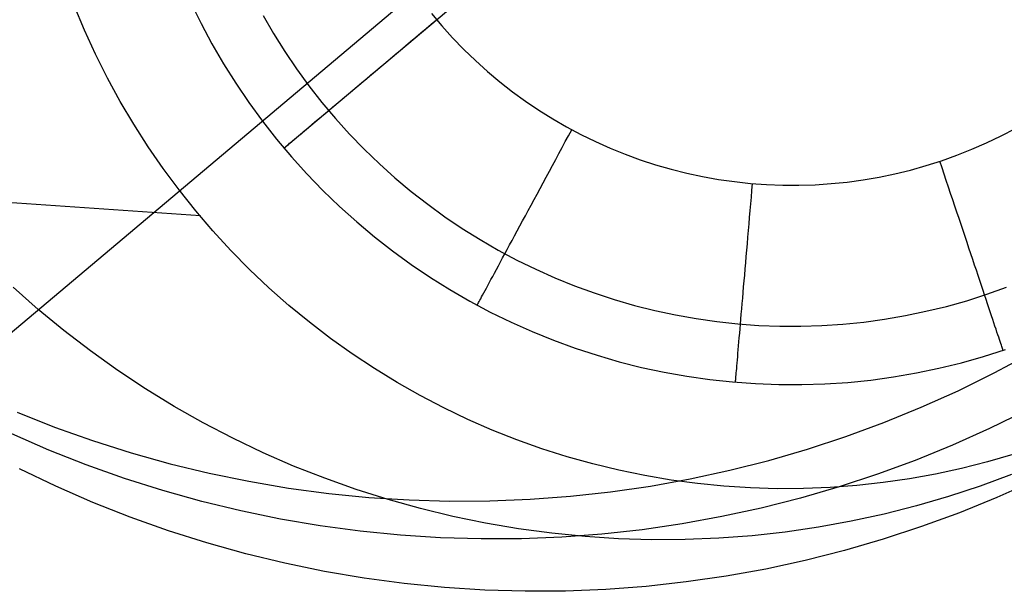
# Model space of a CAD drawing. Header units: millimetres. Extents: x -505 to -17, y -1389 to -929.
# Tile 24 of 41: x -96 to -81, y -1336 to -1327. Entities that reach past the tile are written whole.
import ezdxf

# ---------------------------------------------------------------- set-up
doc = ezdxf.new("R2010")
doc.units = ezdxf.units.MM
doc.layers.add('Herman dining chair wood', color=7, linetype='Continuous', true_color=0x000000)

msp = doc.modelspace()

# ---------------------------------------------------------------- linework, layer by layer
at = {"layer": 'Herman dining chair wood'}
for p, q in [((-72.077, -1312.25, 637.705), (-96.571, -1332.869, 637.705)), ((-91.572, -1329.338, 204.649), (-76.271, -1316.458, 204.649)), ((-92.971, -1327.151, 204.649), (-92.818, -1327.463, 204.649)), ((-92.971, -1327.151, 203.649), (-92.818, -1327.463, 203.649)), ((-94.574, -1327.562, 204.649), (-94.728, -1327.193, 204.649)), ((-89.354, -1327.312, 200.649), (-89.198, -1327.498, 200.649)), ((-92.818, -1327.463, 204.649), (-92.655, -1327.769, 204.649)), ((-92.818, -1327.463, 203.649), (-92.655, -1327.769, 203.649)), ((-91.887, -1327.341, 201.528), (-91.728, -1327.614, 201.528)), ((-89.433, -1327.538, 200.656), (-89.355, -1327.472, 200.651)), ((-89.355, -1327.472, 200.651), (-89.277, -1327.406, 200.649)), ((-94.407, -1327.926, 204.649), (-94.574, -1327.562, 204.649)), ((-91.728, -1327.614, 201.528), (-91.56, -1327.883, 201.528)), ((-89.589, -1327.669, 200.677), (-89.511, -1327.603, 200.665)), ((-89.511, -1327.603, 200.665), (-89.433, -1327.538, 200.656)), ((-89.198, -1327.498, 200.649), (-89.035, -1327.678, 200.649)), ((-92.655, -1327.769, 204.649), (-92.48, -1328.069, 204.649)), ((-92.655, -1327.769, 203.649), (-92.48, -1328.069, 203.649)), ((-89.744, -1327.799, 200.712), (-89.667, -1327.734, 200.693)), ((-89.667, -1327.734, 200.693), (-89.589, -1327.669, 200.677)), ((-89.035, -1327.678, 200.649), (-88.866, -1327.853, 200.649)), ((-91.56, -1327.883, 201.528), (-91.382, -1328.145, 201.528)), ((-89.896, -1327.927, 200.761), (-89.82, -1327.863, 200.735)), ((-89.82, -1327.863, 200.735), (-89.744, -1327.799, 200.712)), ((-88.866, -1327.853, 200.649), (-88.691, -1328.021, 200.649)), ((-94.227, -1328.284, 204.649), (-94.407, -1327.926, 204.649)), ((-90.119, -1328.114, 200.859), (-90.045, -1328.053, 200.823)), ((-90.045, -1328.053, 200.823), (-89.971, -1327.99, 200.79)), ((-89.971, -1327.99, 200.79), (-89.896, -1327.927, 200.761)), ((-88.691, -1328.021, 200.649), (-88.51, -1328.184, 200.649)), ((-92.48, -1328.069, 204.649), (-92.296, -1328.363, 204.649)), ((-92.48, -1328.069, 203.649), (-92.296, -1328.363, 203.649)), ((-91.382, -1328.145, 201.528), (-91.196, -1328.4, 201.528)), ((-90.262, -1328.235, 200.94), (-90.191, -1328.175, 200.898)), ((-90.191, -1328.175, 200.898), (-90.119, -1328.114, 200.859)), ((-88.51, -1328.184, 200.649), (-88.324, -1328.34, 200.649)), ((-94.035, -1328.635, 204.649), (-94.227, -1328.284, 204.649)), ((-90.469, -1328.41, 201.086), (-90.401, -1328.353, 201.034)), ((-90.401, -1328.353, 201.034), (-90.332, -1328.295, 200.986)), ((-90.332, -1328.295, 200.986), (-90.262, -1328.235, 200.94)), ((-88.324, -1328.34, 200.649), (-88.132, -1328.489, 200.649)), ((-92.296, -1328.363, 204.649), (-92.101, -1328.65, 204.649)), ((-92.296, -1328.363, 203.649), (-92.101, -1328.65, 203.649)), ((-91.196, -1328.4, 201.528), (-91.001, -1328.65, 201.528)), ((-90.6, -1328.52, 201.199), (-90.535, -1328.465, 201.141)), ((-90.535, -1328.465, 201.141), (-90.469, -1328.41, 201.086)), ((-88.132, -1328.489, 200.649), (-87.936, -1328.632, 200.649)), ((-93.831, -1328.98, 204.649), (-94.035, -1328.635, 204.649)), ((-92.101, -1328.65, 204.649), (-91.896, -1328.931, 204.649)), ((-92.101, -1328.65, 203.649), (-91.896, -1328.931, 203.649)), ((-91.001, -1328.65, 201.528), (-90.797, -1328.892, 201.528)), ((-90.785, -1328.675, 201.388), (-90.725, -1328.625, 201.322)), ((-90.725, -1328.625, 201.322), (-90.663, -1328.573, 201.259)), ((-90.663, -1328.573, 201.259), (-90.6, -1328.52, 201.199)), ((-87.936, -1328.632, 200.649), (-87.734, -1328.768, 200.649)), ((-90.954, -1328.818, 201.602), (-90.899, -1328.772, 201.528)), ((-90.899, -1328.772, 201.528), (-90.843, -1328.724, 201.457)), ((-90.843, -1328.724, 201.457), (-90.785, -1328.675, 201.388)), ((-87.734, -1328.768, 200.649), (-87.528, -1328.897, 200.649)), ((-91.896, -1328.931, 204.649), (-91.682, -1329.204, 204.649)), ((-91.896, -1328.931, 203.649), (-91.682, -1329.204, 203.649)), ((-91.152, -1328.984, 201.919), (-91.105, -1328.945, 201.837)), ((-91.105, -1328.945, 201.837), (-91.057, -1328.904, 201.756)), ((-91.057, -1328.904, 201.756), (-91.006, -1328.862, 201.678)), ((-91.006, -1328.862, 201.678), (-90.954, -1328.818, 201.602)), ((-90.797, -1328.892, 201.528), (-90.584, -1329.127, 201.528)), ((-87.528, -1328.897, 200.649), (-87.318, -1329.018, 200.649)), ((-93.616, -1329.317, 204.649), (-93.831, -1328.98, 204.649)), ((-91.314, -1329.121, 202.269), (-91.277, -1329.09, 202.179)), ((-91.277, -1329.09, 202.179), (-91.238, -1329.056, 202.091)), ((-91.238, -1329.056, 202.091), (-91.196, -1329.021, 202.004)), ((-91.196, -1329.021, 202.004), (-91.152, -1328.984, 201.919)), ((-87.318, -1329.018, 200.649), (-87.103, -1329.133, 200.649)), ((-87.29, -1329.151, 200.651), (-87.241, -1329.061, 200.649)), ((-80.78, -1329.153, 200.649), (-80.565, -1329.041, 200.649)), ((-91.682, -1329.204, 204.649), (-91.459, -1329.469, 204.649)), ((-91.682, -1329.204, 203.649), (-91.459, -1329.469, 203.649)), ((-91.487, -1329.266, 202.84), (-91.464, -1329.247, 202.742)), ((-91.464, -1329.247, 202.742), (-91.439, -1329.226, 202.645)), ((-91.439, -1329.226, 202.645), (-91.412, -1329.203, 202.549)), ((-91.412, -1329.203, 202.549), (-91.382, -1329.178, 202.454)), ((-91.382, -1329.178, 202.454), (-91.349, -1329.15, 202.361)), ((-91.349, -1329.15, 202.361), (-91.314, -1329.121, 202.269)), ((-90.584, -1329.127, 201.528), (-90.364, -1329.354, 201.528)), ((-87.387, -1329.331, 200.665), (-87.338, -1329.241, 200.656)), ((-87.338, -1329.241, 200.656), (-87.29, -1329.151, 200.651)), ((-87.103, -1329.133, 200.649), (-86.885, -1329.239, 200.649)), ((-86.885, -1329.239, 200.649), (-86.663, -1329.338, 200.649)), ((-80.999, -1329.259, 200.649), (-80.78, -1329.153, 200.649)), ((-93.388, -1329.646, 204.649), (-93.616, -1329.317, 204.649)), ((-91.572, -1329.338, 203.649), (-91.57, -1329.337, 203.547)), ((-91.572, -1329.338, 203.649), (-91.572, -1329.338, 204.649)), ((-91.57, -1329.337, 203.547), (-91.566, -1329.333, 203.445)), ((-91.566, -1329.333, 203.445), (-91.56, -1329.328, 203.343)), ((-91.56, -1329.328, 203.343), (-91.55, -1329.32, 203.241)), ((-91.55, -1329.32, 203.241), (-91.538, -1329.31, 203.14)), ((-91.538, -1329.31, 203.14), (-91.524, -1329.297, 203.039)), ((-91.524, -1329.297, 203.039), (-91.506, -1329.283, 202.939)), ((-91.506, -1329.283, 202.939), (-91.487, -1329.266, 202.84)), ((-90.364, -1329.354, 201.528), (-90.136, -1329.574, 201.528)), ((-87.435, -1329.42, 200.677), (-87.387, -1329.331, 200.665)), ((-86.663, -1329.338, 200.649), (-86.438, -1329.43, 200.649)), ((-81.447, -1329.446, 200.649), (-81.222, -1329.356, 200.649)), ((-81.222, -1329.356, 200.649), (-80.999, -1329.259, 200.649)), ((-91.459, -1329.469, 204.649), (-91.226, -1329.727, 204.649)), ((-91.459, -1329.469, 203.649), (-91.226, -1329.727, 203.649)), ((-87.531, -1329.598, 200.712), (-87.483, -1329.509, 200.693)), ((-87.483, -1329.509, 200.693), (-87.435, -1329.42, 200.677)), ((-86.438, -1329.43, 200.649), (-86.21, -1329.513, 200.649)), ((-86.21, -1329.513, 200.649), (-85.979, -1329.589, 200.649)), ((-81.908, -1329.602, 200.649), (-81.676, -1329.528, 200.649)), ((-81.668, -1329.634, 200.651), (-81.701, -1329.537, 200.649)), ((-81.676, -1329.528, 200.649), (-81.447, -1329.446, 200.649)), ((-93.15, -1329.967, 204.649), (-93.388, -1329.646, 204.649)), ((-90.136, -1329.574, 201.528), (-89.901, -1329.786, 201.528)), ((-87.625, -1329.773, 200.761), (-87.578, -1329.686, 200.735)), ((-87.578, -1329.686, 200.735), (-87.531, -1329.598, 200.712)), ((-85.979, -1329.589, 200.649), (-85.745, -1329.656, 200.649)), ((-85.745, -1329.656, 200.649), (-85.51, -1329.715, 200.649)), ((-82.377, -1329.725, 200.649), (-82.141, -1329.668, 200.649)), ((-82.141, -1329.668, 200.649), (-81.908, -1329.602, 200.649)), ((-81.636, -1329.731, 200.656), (-81.668, -1329.634, 200.651)), ((-92.83, -1330.359, 204.649), (-101.121, -1329.78, 535.949)), ((-91.226, -1329.727, 204.649), (-90.985, -1329.976, 204.649)), ((-91.226, -1329.727, 203.649), (-90.985, -1329.976, 203.649)), ((-89.901, -1329.786, 201.528), (-89.658, -1329.989, 201.528)), ((-87.672, -1329.86, 200.79), (-87.625, -1329.773, 200.761)), ((-85.51, -1329.715, 200.649), (-85.272, -1329.766, 200.649)), ((-85.272, -1329.766, 200.649), (-85.033, -1329.809, 200.649)), ((-85.033, -1329.809, 200.649), (-84.792, -1329.843, 200.649)), ((-84.792, -1329.843, 200.649), (-84.551, -1329.869, 200.649)), ((-83.096, -1329.849, 200.649), (-82.855, -1329.816, 200.649)), ((-82.855, -1329.816, 200.649), (-82.615, -1329.775, 200.649)), ((-82.615, -1329.775, 200.649), (-82.377, -1329.725, 200.649)), ((-81.604, -1329.827, 200.665), (-81.636, -1329.731, 200.656)), ((-81.571, -1329.924, 200.677), (-81.604, -1329.827, 200.665)), ((-92.9, -1330.28, 204.649), (-93.15, -1329.967, 204.649)), ((-90.985, -1329.976, 204.649), (-90.735, -1330.217, 204.649)), ((-90.985, -1329.976, 203.649), (-90.735, -1330.217, 203.649)), ((-89.658, -1329.989, 201.528), (-89.409, -1330.184, 201.528)), ((-87.763, -1330.029, 200.859), (-87.718, -1329.945, 200.823)), ((-87.718, -1329.945, 200.823), (-87.672, -1329.86, 200.79)), ((-84.551, -1329.869, 200.649), (-84.308, -1329.887, 200.649)), ((-84.538, -1330.076, 200.656), (-84.529, -1329.974, 200.651)), ((-84.529, -1329.974, 200.651), (-84.52, -1329.872, 200.649)), ((-84.308, -1329.887, 200.649), (-84.066, -1329.896, 200.649)), ((-84.066, -1329.896, 200.649), (-83.823, -1329.897, 200.649)), ((-83.823, -1329.897, 200.649), (-83.58, -1329.889, 200.649)), ((-83.58, -1329.889, 200.649), (-83.337, -1329.873, 200.649)), ((-83.337, -1329.873, 200.649), (-83.096, -1329.849, 200.649)), ((-81.539, -1330.02, 200.693), (-81.571, -1329.924, 200.677)), ((-87.852, -1330.195, 200.94), (-87.808, -1330.113, 200.898)), ((-87.808, -1330.113, 200.898), (-87.763, -1330.029, 200.859)), ((-84.547, -1330.178, 200.665), (-84.538, -1330.076, 200.656)), ((-81.507, -1330.115, 200.712), (-81.539, -1330.02, 200.693)), ((-81.476, -1330.21, 200.735), (-81.507, -1330.115, 200.712)), ((-92.64, -1330.584, 204.649), (-92.9, -1330.28, 204.649)), ((-90.735, -1330.217, 204.649), (-90.477, -1330.449, 204.649)), ((-90.735, -1330.217, 203.649), (-90.477, -1330.449, 203.649)), ((-89.409, -1330.184, 201.528), (-89.152, -1330.37, 201.528)), ((-87.939, -1330.355, 201.034), (-87.896, -1330.276, 200.986)), ((-87.896, -1330.276, 200.986), (-87.852, -1330.195, 200.94)), ((-84.564, -1330.38, 200.693), (-84.555, -1330.279, 200.677)), ((-84.555, -1330.279, 200.677), (-84.547, -1330.178, 200.665)), ((-81.444, -1330.304, 200.761), (-81.476, -1330.21, 200.735)), ((-89.152, -1330.37, 201.528), (-88.89, -1330.547, 201.528)), ((-88.022, -1330.509, 201.141), (-87.981, -1330.433, 201.086)), ((-87.981, -1330.433, 201.086), (-87.939, -1330.355, 201.034)), ((-84.573, -1330.48, 200.712), (-84.564, -1330.38, 200.693)), ((-81.413, -1330.397, 200.79), (-81.444, -1330.304, 200.761)), ((-81.382, -1330.489, 200.823), (-81.413, -1330.397, 200.79)), ((-90.477, -1330.449, 204.649), (-90.21, -1330.672, 204.649)), ((-90.477, -1330.449, 203.649), (-90.21, -1330.672, 203.649)), ((-88.89, -1330.547, 201.528), (-88.621, -1330.715, 201.528)), ((-88.101, -1330.656, 201.259), (-88.062, -1330.584, 201.198)), ((-88.062, -1330.584, 201.198), (-88.022, -1330.509, 201.141)), ((-84.59, -1330.679, 200.761), (-84.581, -1330.58, 200.735)), ((-84.581, -1330.58, 200.735), (-84.573, -1330.48, 200.712)), ((-81.352, -1330.58, 200.859), (-81.382, -1330.489, 200.823)), ((-81.322, -1330.67, 200.898), (-81.352, -1330.58, 200.859)), ((-92.369, -1330.879, 204.649), (-92.64, -1330.584, 204.649)), ((-90.21, -1330.672, 204.649), (-89.937, -1330.886, 204.649)), ((-90.21, -1330.672, 203.649), (-89.937, -1330.886, 203.649)), ((-88.621, -1330.715, 201.528), (-88.347, -1330.873, 201.528)), ((-88.176, -1330.796, 201.388), (-88.139, -1330.727, 201.322)), ((-88.139, -1330.727, 201.322), (-88.101, -1330.656, 201.259)), ((-84.598, -1330.777, 200.79), (-84.59, -1330.679, 200.761)), ((-81.292, -1330.758, 200.94), (-81.322, -1330.67, 200.898)), ((-92.088, -1331.164, 204.649), (-92.369, -1330.879, 204.649)), ((-88.347, -1330.873, 201.528), (-88.068, -1331.022, 201.528)), ((-88.247, -1330.928, 201.528), (-88.212, -1330.863, 201.457)), ((-88.212, -1330.863, 201.457), (-88.176, -1330.796, 201.388)), ((-84.615, -1330.969, 200.859), (-84.606, -1330.873, 200.823)), ((-84.606, -1330.873, 200.823), (-84.598, -1330.777, 200.79)), ((-81.263, -1330.845, 200.986), (-81.292, -1330.758, 200.94)), ((-81.235, -1330.931, 201.034), (-81.263, -1330.845, 200.986)), ((-89.937, -1330.886, 204.649), (-89.656, -1331.09, 204.649)), ((-89.937, -1330.886, 203.649), (-89.656, -1331.09, 203.649)), ((-88.314, -1331.051, 201.678), (-88.281, -1330.991, 201.602)), ((-88.281, -1330.991, 201.602), (-88.247, -1330.928, 201.528)), ((-88.068, -1331.022, 201.528), (-87.783, -1331.161, 201.528)), ((-84.623, -1331.063, 200.898), (-84.615, -1330.969, 200.859)), ((-81.207, -1331.015, 201.086), (-81.235, -1330.931, 201.034)), ((-81.179, -1331.097, 201.141), (-81.207, -1331.015, 201.086)), ((-91.797, -1331.44, 204.649), (-92.088, -1331.164, 204.649)), ((-89.656, -1331.09, 204.649), (-89.368, -1331.284, 204.649)), ((-89.656, -1331.09, 203.649), (-89.368, -1331.284, 203.649)), ((-88.404, -1331.218, 201.919), (-88.375, -1331.165, 201.837)), ((-88.375, -1331.165, 201.837), (-88.345, -1331.109, 201.756)), ((-88.345, -1331.109, 201.756), (-88.314, -1331.051, 201.678)), ((-87.783, -1331.161, 201.528), (-87.494, -1331.29, 201.528)), ((-84.638, -1331.248, 200.986), (-84.631, -1331.156, 200.94)), ((-84.631, -1331.156, 200.94), (-84.623, -1331.063, 200.898)), ((-81.152, -1331.177, 201.198), (-81.179, -1331.097, 201.141)), ((-89.368, -1331.284, 204.649), (-89.074, -1331.468, 204.649)), ((-89.368, -1331.284, 203.649), (-89.074, -1331.468, 203.649)), ((-88.482, -1331.363, 202.179), (-88.457, -1331.317, 202.091)), ((-88.457, -1331.317, 202.091), (-88.431, -1331.269, 202.004)), ((-88.431, -1331.269, 202.004), (-88.404, -1331.218, 201.919)), ((-87.494, -1331.29, 201.528), (-87.201, -1331.409, 201.528)), ((-84.646, -1331.337, 201.034), (-84.638, -1331.248, 200.986)), ((-81.126, -1331.256, 201.259), (-81.152, -1331.177, 201.198)), ((-81.1, -1331.332, 201.322), (-81.126, -1331.256, 201.259)), ((-95.272, -1331.765, 369.516), (-95.649, -1331.432, 369.507)), ((-91.498, -1331.705, 204.649), (-91.797, -1331.44, 204.649)), ((-89.074, -1331.468, 204.649), (-88.773, -1331.642, 204.649)), ((-89.074, -1331.468, 203.649), (-88.773, -1331.642, 203.649)), ((-88.546, -1331.483, 202.454), (-88.526, -1331.446, 202.361)), ((-88.526, -1331.446, 202.361), (-88.505, -1331.406, 202.269)), ((-88.505, -1331.406, 202.269), (-88.482, -1331.363, 202.179)), ((-87.201, -1331.409, 201.528), (-86.903, -1331.518, 201.528)), ((-84.661, -1331.512, 201.141), (-84.654, -1331.425, 201.086)), ((-84.654, -1331.425, 201.086), (-84.646, -1331.337, 201.034)), ((-81.076, -1331.406, 201.388), (-81.1, -1331.332, 201.322)), ((-81.051, -1331.479, 201.457), (-81.076, -1331.406, 201.388)), ((-80.996, -1331.537, 201.528), (-80.698, -1331.43, 201.528)), ((-88.624, -1331.627, 202.939), (-88.611, -1331.604, 202.84)), ((-88.611, -1331.604, 202.84), (-88.597, -1331.578, 202.742)), ((-88.597, -1331.578, 202.742), (-88.582, -1331.549, 202.645)), ((-88.582, -1331.549, 202.645), (-88.565, -1331.518, 202.549)), ((-88.565, -1331.518, 202.549), (-88.546, -1331.483, 202.454)), ((-86.903, -1331.518, 201.528), (-86.602, -1331.616, 201.528)), ((-86.602, -1331.616, 201.528), (-86.298, -1331.704, 201.528)), ((-84.676, -1331.678, 201.259), (-84.668, -1331.596, 201.198)), ((-84.668, -1331.596, 201.198), (-84.661, -1331.512, 201.141)), ((-81.297, -1331.634, 201.528), (-80.996, -1331.537, 201.528)), ((-81.028, -1331.548, 201.528), (-81.051, -1331.479, 201.457)), ((-81.006, -1331.616, 201.602), (-81.028, -1331.548, 201.528)), ((-80.984, -1331.681, 201.678), (-81.006, -1331.616, 201.602)), ((-94.883, -1332.085, 369.525), (-95.272, -1331.765, 369.516)), ((-91.189, -1331.959, 204.649), (-91.498, -1331.705, 204.649)), ((-88.773, -1331.642, 204.649), (-88.467, -1331.805, 204.649)), ((-88.773, -1331.642, 203.649), (-88.467, -1331.805, 203.649)), ((-88.664, -1331.702, 203.649), (-88.663, -1331.7, 203.547)), ((-88.663, -1331.7, 203.547), (-88.661, -1331.696, 203.445)), ((-88.661, -1331.696, 203.445), (-88.657, -1331.688, 203.343)), ((-88.657, -1331.688, 203.343), (-88.651, -1331.677, 203.241)), ((-88.651, -1331.677, 203.241), (-88.643, -1331.663, 203.14)), ((-88.643, -1331.663, 203.14), (-88.634, -1331.647, 203.039)), ((-88.634, -1331.647, 203.039), (-88.624, -1331.627, 202.939)), ((-86.298, -1331.704, 201.528), (-85.991, -1331.781, 201.528)), ((-84.689, -1331.837, 201.388), (-84.682, -1331.759, 201.322)), ((-84.682, -1331.759, 201.322), (-84.676, -1331.678, 201.259)), ((-81.91, -1331.794, 201.528), (-81.602, -1331.719, 201.528)), ((-81.602, -1331.719, 201.528), (-81.297, -1331.634, 201.528)), ((-80.963, -1331.744, 201.756), (-80.984, -1331.681, 201.678)), ((-80.943, -1331.804, 201.837), (-80.963, -1331.744, 201.756)), ((-88.467, -1331.805, 204.649), (-88.155, -1331.957, 204.649)), ((-88.467, -1331.805, 203.649), (-88.155, -1331.957, 203.649)), ((-85.991, -1331.781, 201.528), (-85.682, -1331.848, 201.528)), ((-85.682, -1331.848, 201.528), (-85.37, -1331.903, 201.528)), ((-85.37, -1331.903, 201.528), (-85.056, -1331.948, 201.528)), ((-84.702, -1331.986, 201.528), (-84.696, -1331.913, 201.457)), ((-84.696, -1331.913, 201.457), (-84.689, -1331.837, 201.388)), ((-82.845, -1331.955, 201.528), (-82.532, -1331.913, 201.528)), ((-82.532, -1331.913, 201.528), (-82.22, -1331.859, 201.528)), ((-82.22, -1331.859, 201.528), (-81.91, -1331.794, 201.528)), ((-80.924, -1331.861, 201.919), (-80.943, -1331.804, 201.837)), ((-80.905, -1331.916, 202.004), (-80.924, -1331.861, 201.919)), ((-80.888, -1331.968, 202.091), (-80.905, -1331.916, 202.004)), ((-90.871, -1332.203, 204.649), (-91.189, -1331.959, 204.649)), ((-88.155, -1331.957, 204.649), (-87.838, -1332.099, 204.649)), ((-88.155, -1331.957, 203.649), (-87.838, -1332.099, 203.649)), ((-85.056, -1331.948, 201.528), (-84.742, -1331.982, 201.528)), ((-84.742, -1331.982, 201.528), (-84.426, -1332.005, 201.528)), ((-84.714, -1332.125, 201.678), (-84.708, -1332.057, 201.602)), ((-84.708, -1332.057, 201.602), (-84.702, -1331.986, 201.528)), ((-84.426, -1332.005, 201.528), (-84.109, -1332.017, 201.528)), ((-84.109, -1332.017, 201.528), (-83.793, -1332.018, 201.528)), ((-83.793, -1332.018, 201.528), (-83.476, -1332.008, 201.528)), ((-83.476, -1332.008, 201.528), (-83.16, -1331.987, 201.528)), ((-83.16, -1331.987, 201.528), (-82.845, -1331.955, 201.528)), ((-80.872, -1332.017, 202.179), (-80.888, -1331.968, 202.091)), ((-80.856, -1332.063, 202.269), (-80.872, -1332.017, 202.179)), ((-80.842, -1332.106, 202.361), (-80.856, -1332.063, 202.269)), ((-94.484, -1332.391, 369.533), (-94.883, -1332.085, 369.525)), ((-90.545, -1332.435, 204.649), (-90.871, -1332.203, 204.649)), ((-87.838, -1332.099, 204.649), (-87.516, -1332.229, 204.649)), ((-87.838, -1332.099, 203.649), (-87.516, -1332.229, 203.649)), ((-84.725, -1332.254, 201.837), (-84.72, -1332.191, 201.756)), ((-84.72, -1332.191, 201.756), (-84.714, -1332.125, 201.678)), ((-80.828, -1332.146, 202.454), (-80.842, -1332.106, 202.361)), ((-80.816, -1332.183, 202.549), (-80.828, -1332.146, 202.454)), ((-80.804, -1332.217, 202.645), (-80.816, -1332.183, 202.549)), ((-87.516, -1332.229, 204.649), (-87.19, -1332.348, 204.649)), ((-87.516, -1332.229, 203.649), (-87.19, -1332.348, 203.649)), ((-87.19, -1332.348, 204.649), (-86.86, -1332.456, 204.649)), ((-87.19, -1332.348, 203.649), (-86.86, -1332.456, 203.649)), ((-84.735, -1332.372, 202.004), (-84.73, -1332.314, 201.919)), ((-84.73, -1332.314, 201.919), (-84.725, -1332.254, 201.837)), ((-80.794, -1332.248, 202.742), (-80.804, -1332.217, 202.645)), ((-80.785, -1332.276, 202.84), (-80.794, -1332.248, 202.742)), ((-80.776, -1332.301, 202.939), (-80.785, -1332.276, 202.84)), ((-80.769, -1332.322, 203.039), (-80.776, -1332.301, 202.939)), ((-80.763, -1332.34, 203.14), (-80.769, -1332.322, 203.039)), ((-80.758, -1332.355, 203.241), (-80.763, -1332.34, 203.14)), ((-80.754, -1332.367, 203.343), (-80.758, -1332.355, 203.241)), ((-94.074, -1332.683, 369.542), (-94.484, -1332.391, 369.533)), ((-90.211, -1332.656, 204.649), (-90.545, -1332.435, 204.649)), ((-86.86, -1332.456, 204.649), (-86.527, -1332.552, 204.649)), ((-86.86, -1332.456, 203.649), (-86.527, -1332.552, 203.649)), ((-84.748, -1332.526, 202.269), (-84.744, -1332.478, 202.179)), ((-84.744, -1332.478, 202.179), (-84.74, -1332.426, 202.091)), ((-84.74, -1332.426, 202.091), (-84.735, -1332.372, 202.004)), ((-81.378, -1332.569, 204.649), (-81.044, -1332.475, 204.649)), ((-81.378, -1332.569, 203.649), (-81.044, -1332.475, 203.649)), ((-81.044, -1332.475, 204.649), (-80.714, -1332.369, 204.649)), ((-81.044, -1332.475, 203.649), (-80.714, -1332.369, 203.649)), ((-80.883, -1332.721, 637.705), (-80.347, -1332.434, 637.705)), ((-80.752, -1332.375, 203.445), (-80.754, -1332.367, 203.343)), ((-80.75, -1332.38, 203.547), (-80.752, -1332.375, 203.445)), ((-80.749, -1332.382, 203.649), (-80.75, -1332.38, 203.547)), ((-89.87, -1332.866, 204.649), (-90.211, -1332.656, 204.649)), ((-86.527, -1332.552, 204.649), (-86.19, -1332.637, 204.649)), ((-86.527, -1332.552, 203.649), (-86.19, -1332.637, 203.649)), ((-86.19, -1332.637, 204.649), (-85.851, -1332.71, 204.649)), ((-86.19, -1332.637, 203.649), (-85.851, -1332.71, 203.649)), ((-84.762, -1332.689, 202.645), (-84.759, -1332.653, 202.549)), ((-84.759, -1332.653, 202.549), (-84.756, -1332.614, 202.454)), ((-84.756, -1332.614, 202.454), (-84.752, -1332.572, 202.361)), ((-84.752, -1332.572, 202.361), (-84.748, -1332.526, 202.269)), ((-82.055, -1332.722, 204.649), (-81.716, -1332.651, 204.649)), ((-82.055, -1332.722, 203.649), (-81.716, -1332.651, 203.649)), ((-81.716, -1332.651, 204.649), (-81.378, -1332.569, 204.649)), ((-81.716, -1332.651, 203.649), (-81.378, -1332.569, 203.649)), ((-93.655, -1332.961, 369.55), (-94.074, -1332.683, 369.542)), ((-85.851, -1332.71, 204.649), (-85.509, -1332.771, 204.649)), ((-85.851, -1332.71, 203.649), (-85.509, -1332.771, 203.649)), ((-85.509, -1332.771, 204.649), (-85.165, -1332.82, 204.649)), ((-85.509, -1332.771, 203.649), (-85.165, -1332.82, 203.649)), ((-84.773, -1332.818, 203.14), (-84.772, -1332.799, 203.039)), ((-84.772, -1332.799, 203.039), (-84.77, -1332.776, 202.939)), ((-84.77, -1332.776, 202.939), (-84.768, -1332.751, 202.84)), ((-84.768, -1332.751, 202.84), (-84.765, -1332.721, 202.742)), ((-84.765, -1332.721, 202.742), (-84.762, -1332.689, 202.645)), ((-82.742, -1332.828, 204.649), (-82.398, -1332.781, 204.649)), ((-82.742, -1332.828, 203.649), (-82.398, -1332.781, 203.649)), ((-82.398, -1332.781, 204.649), (-82.055, -1332.722, 204.649)), ((-82.398, -1332.781, 203.649), (-82.055, -1332.722, 203.649)), ((-81.428, -1332.989, 637.705), (-80.883, -1332.721, 637.705)), ((-89.522, -1333.063, 204.649), (-89.87, -1332.866, 204.649)), ((-85.165, -1332.82, 204.649), (-84.82, -1332.857, 204.649)), ((-85.165, -1332.82, 203.649), (-84.82, -1332.857, 203.649)), ((-84.82, -1332.857, 204.649), (-84.474, -1332.882, 204.649)), ((-84.82, -1332.857, 203.649), (-84.474, -1332.882, 203.649)), ((-84.777, -1332.854, 203.445), (-84.776, -1332.846, 203.343)), ((-84.777, -1332.86, 203.547), (-84.777, -1332.854, 203.445)), ((-84.777, -1332.861, 203.649), (-84.777, -1332.86, 203.547)), ((-84.776, -1332.846, 203.343), (-84.775, -1332.834, 203.241)), ((-84.775, -1332.834, 203.241), (-84.773, -1332.818, 203.14)), ((-84.474, -1332.882, 204.649), (-84.127, -1332.896, 204.649)), ((-84.474, -1332.882, 203.649), (-84.127, -1332.896, 203.649)), ((-84.127, -1332.896, 204.649), (-83.78, -1332.897, 204.649)), ((-84.127, -1332.896, 203.649), (-83.78, -1332.897, 203.649)), ((-83.78, -1332.897, 204.649), (-83.433, -1332.886, 204.649)), ((-83.78, -1332.897, 203.649), (-83.433, -1332.886, 203.649)), ((-83.433, -1332.886, 204.649), (-83.087, -1332.863, 204.649)), ((-83.433, -1332.886, 203.649), (-83.087, -1332.863, 203.649)), ((-83.087, -1332.863, 204.649), (-82.742, -1332.828, 204.649)), ((-83.087, -1332.863, 203.649), (-82.742, -1332.828, 203.649)), ((-93.226, -1333.224, 369.559), (-93.655, -1332.961, 369.55)), ((-89.167, -1333.248, 204.649), (-89.522, -1333.063, 204.649)), ((-81.982, -1333.238, 637.705), (-81.428, -1332.989, 637.705)), ((-92.788, -1333.472, 369.567), (-93.226, -1333.224, 369.559)), ((-88.806, -1333.421, 204.649), (-89.167, -1333.248, 204.649)), ((-82.545, -1333.467, 637.705), (-81.982, -1333.238, 637.705)), ((-95.588, -1333.314, 637.705), (-95.023, -1333.537, 637.705)), ((-80.409, -1333.29, 595.238), (-80.954, -1333.558, 595.235)), ((-95.023, -1333.537, 637.705), (-94.451, -1333.74, 637.705)), ((-92.341, -1333.704, 369.575), (-92.788, -1333.472, 369.567)), ((-88.439, -1333.581, 204.649), (-88.806, -1333.421, 204.649)), ((-83.115, -1333.677, 637.705), (-82.545, -1333.467, 637.705)), ((-95.112, -1333.882, 595.081), (-95.668, -1333.639, 595.071)), ((-88.067, -1333.728, 204.649), (-88.439, -1333.581, 204.649)), ((-83.692, -1333.867, 637.705), (-83.115, -1333.677, 637.705)), ((-80.954, -1333.558, 595.235), (-81.509, -1333.807, 595.233)), ((-94.451, -1333.74, 637.705), (-93.871, -1333.924, 637.705)), ((-91.887, -1333.921, 369.583), (-92.341, -1333.704, 369.575)), ((-87.69, -1333.862, 204.649), (-88.067, -1333.728, 204.649)), ((-81.509, -1333.807, 595.233), (-82.071, -1334.037, 595.229)), ((-94.547, -1334.105, 595.09), (-95.112, -1333.882, 595.081)), ((-93.871, -1333.924, 637.705), (-93.286, -1334.087, 637.705)), ((-91.426, -1334.122, 369.591), (-91.887, -1333.921, 369.583)), ((-87.308, -1333.983, 204.649), (-87.69, -1333.862, 204.649)), ((-86.922, -1334.091, 204.649), (-87.308, -1333.983, 204.649)), ((-84.275, -1334.037, 637.705), (-83.692, -1333.867, 637.705)), ((-80.601, -1333.948, 204.649), (-80.986, -1334.059, 204.649)), ((-93.974, -1334.309, 595.099), (-94.547, -1334.105, 595.09)), ((-93.286, -1334.087, 637.705), (-92.696, -1334.23, 637.705)), ((-90.958, -1334.307, 369.599), (-91.426, -1334.122, 369.591)), ((-86.533, -1334.185, 204.649), (-86.922, -1334.091, 204.649)), ((-84.864, -1334.186, 637.705), (-84.275, -1334.037, 637.705)), ((-82.071, -1334.037, 595.229), (-82.641, -1334.246, 595.226)), ((-80.986, -1334.059, 204.649), (-81.374, -1334.158, 204.649)), ((-95.005, -1334.427, 536.08), (-95.553, -1334.165, 536.07)), ((-92.696, -1334.23, 637.705), (-92.101, -1334.352, 637.705)), ((-86.141, -1334.266, 204.649), (-86.533, -1334.185, 204.649)), ((-85.747, -1334.333, 204.649), (-86.141, -1334.266, 204.649)), ((-85.458, -1334.315, 637.705), (-84.864, -1334.186, 637.705)), ((-82.641, -1334.246, 595.226), (-83.218, -1334.436, 595.222)), ((-81.765, -1334.243, 204.649), (-82.159, -1334.314, 204.649)), ((-81.374, -1334.158, 204.649), (-81.765, -1334.243, 204.649)), ((-80.621, -1334.251, 369.714), (-81.093, -1334.424, 369.711)), ((-94.448, -1334.67, 536.09), (-95.005, -1334.427, 536.08)), ((-93.395, -1334.492, 595.108), (-93.974, -1334.309, 595.099)), ((-92.101, -1334.352, 637.705), (-91.502, -1334.454, 637.705)), ((-90.484, -1334.476, 369.606), (-90.958, -1334.307, 369.599)), ((-86.657, -1334.511, 637.705), (-86.056, -1334.424, 637.705)), ((-86.056, -1334.424, 637.705), (-85.458, -1334.315, 637.705)), ((-85.35, -1334.386, 204.649), (-85.747, -1334.333, 204.649)), ((-84.952, -1334.426, 204.649), (-85.35, -1334.386, 204.649)), ((-84.552, -1334.451, 204.649), (-84.952, -1334.426, 204.649)), ((-83.218, -1334.436, 595.222), (-83.801, -1334.606, 595.217)), ((-82.953, -1334.415, 204.649), (-83.352, -1334.445, 204.649)), ((-82.555, -1334.371, 204.649), (-82.953, -1334.415, 204.649)), ((-82.159, -1334.314, 204.649), (-82.555, -1334.371, 204.649)), ((-81.093, -1334.424, 369.711), (-81.571, -1334.582, 369.708)), ((-80.291, -1334.346, 536.244), (-80.845, -1334.595, 536.242)), ((-92.81, -1334.655, 595.117), (-93.395, -1334.492, 595.108)), ((-91.502, -1334.454, 637.705), (-90.899, -1334.535, 637.705)), ((-90.899, -1334.535, 637.705), (-90.295, -1334.594, 637.705)), ((-90.004, -1334.628, 369.614), (-90.484, -1334.476, 369.606)), ((-87.867, -1334.623, 637.705), (-87.261, -1334.577, 637.705)), ((-87.261, -1334.577, 637.705), (-86.657, -1334.511, 637.705)), ((-84.152, -1334.463, 204.649), (-84.552, -1334.451, 204.649)), ((-83.752, -1334.461, 204.649), (-84.152, -1334.463, 204.649)), ((-83.352, -1334.445, 204.649), (-83.752, -1334.461, 204.649)), ((-81.571, -1334.582, 369.708), (-82.055, -1334.722, 369.704)), ((-93.884, -1334.893, 536.099), (-94.448, -1334.67, 536.09)), ((-92.22, -1334.798, 595.125), (-92.81, -1334.655, 595.117)), ((-90.295, -1334.594, 637.705), (-89.688, -1334.633, 637.705)), ((-89.519, -1334.763, 369.621), (-90.004, -1334.628, 369.614)), ((-89.688, -1334.633, 637.705), (-89.081, -1334.651, 637.705)), ((-89.081, -1334.651, 637.705), (-88.474, -1334.647, 637.705)), ((-88.474, -1334.647, 637.705), (-87.867, -1334.623, 637.705)), ((-83.801, -1334.606, 595.217), (-84.39, -1334.755, 595.213)), ((-82.055, -1334.722, 369.704), (-82.542, -1334.846, 369.7)), ((-80.845, -1334.595, 536.242), (-81.408, -1334.824, 536.238)), ((-91.625, -1334.921, 595.134), (-92.22, -1334.798, 595.125)), ((-89.03, -1334.882, 369.628), (-89.519, -1334.763, 369.621)), ((-84.39, -1334.755, 595.213), (-84.984, -1334.884, 595.208)), ((-82.542, -1334.846, 369.7), (-83.034, -1334.953, 369.696)), ((-81.408, -1334.824, 536.238), (-81.978, -1335.034, 536.235)), ((-93.311, -1335.096, 536.108), (-93.884, -1334.893, 536.099)), ((-91.026, -1335.022, 595.142), (-91.625, -1334.921, 595.134)), ((-90.424, -1335.103, 595.15), (-91.026, -1335.022, 595.142)), ((-88.537, -1334.983, 369.635), (-89.03, -1334.882, 369.628)), ((-88.041, -1335.067, 369.642), (-88.537, -1334.983, 369.635)), ((-85.581, -1334.992, 595.203), (-86.183, -1335.08, 595.197)), ((-84.984, -1334.884, 595.208), (-85.581, -1334.992, 595.203)), ((-83.034, -1334.953, 369.696), (-83.53, -1335.043, 369.692)), ((-92.732, -1335.28, 536.117), (-93.311, -1335.096, 536.108)), ((-89.82, -1335.163, 595.157), (-90.424, -1335.103, 595.15)), ((-89.214, -1335.202, 595.165), (-89.82, -1335.163, 595.157)), ((-87.542, -1335.134, 369.648), (-88.041, -1335.067, 369.642)), ((-87.041, -1335.184, 369.654), (-87.542, -1335.134, 369.648)), ((-86.786, -1335.146, 595.191), (-87.392, -1335.192, 595.185)), ((-86.183, -1335.08, 595.197), (-86.786, -1335.146, 595.191)), ((-84.528, -1335.17, 369.682), (-85.03, -1335.208, 369.677)), ((-84.028, -1335.115, 369.687), (-84.528, -1335.17, 369.682)), ((-83.53, -1335.043, 369.692), (-84.028, -1335.115, 369.687)), ((-81.978, -1335.034, 536.235), (-82.555, -1335.224, 536.231)), ((-92.147, -1335.443, 536.126), (-92.732, -1335.28, 536.117)), ((-88.606, -1335.219, 595.172), (-89.214, -1335.202, 595.165)), ((-87.999, -1335.216, 595.178), (-88.606, -1335.219, 595.172)), ((-87.392, -1335.192, 595.185), (-87.999, -1335.216, 595.178)), ((-86.539, -1335.216, 369.66), (-87.041, -1335.184, 369.654)), ((-86.036, -1335.231, 369.666), (-86.539, -1335.216, 369.66)), ((-85.533, -1335.228, 369.672), (-86.036, -1335.231, 369.666)), ((-85.03, -1335.208, 369.677), (-85.533, -1335.228, 369.672)), ((-82.555, -1335.224, 536.231), (-83.138, -1335.394, 536.226)), ((-91.557, -1335.586, 536.134), (-92.147, -1335.443, 536.126)), ((-83.138, -1335.394, 536.226), (-83.727, -1335.543, 536.222)), ((-90.962, -1335.708, 536.143), (-91.557, -1335.586, 536.134)), ((-83.727, -1335.543, 536.222), (-84.321, -1335.672, 536.217)), ((-90.363, -1335.81, 536.151), (-90.962, -1335.708, 536.143)), ((-84.321, -1335.672, 536.217), (-84.918, -1335.78, 536.212)), ((-89.761, -1335.891, 536.159), (-90.363, -1335.81, 536.151)), ((-89.157, -1335.951, 536.166), (-89.761, -1335.891, 536.159)), ((-85.519, -1335.867, 536.206), (-86.123, -1335.934, 536.2)), ((-84.918, -1335.78, 536.212), (-85.519, -1335.867, 536.206)), ((-88.55, -1335.989, 536.174), (-89.157, -1335.951, 536.166)), ((-87.943, -1336.007, 536.181), (-88.55, -1335.989, 536.174)), ((-87.336, -1336.004, 536.187), (-87.943, -1336.007, 536.181)), ((-86.729, -1335.979, 536.194), (-87.336, -1336.004, 536.187)), ((-86.123, -1335.934, 536.2), (-86.729, -1335.979, 536.194))]:
    msp.add_line(p, q, dxfattribs=at)

doc.saveas('drawing.dxf')
